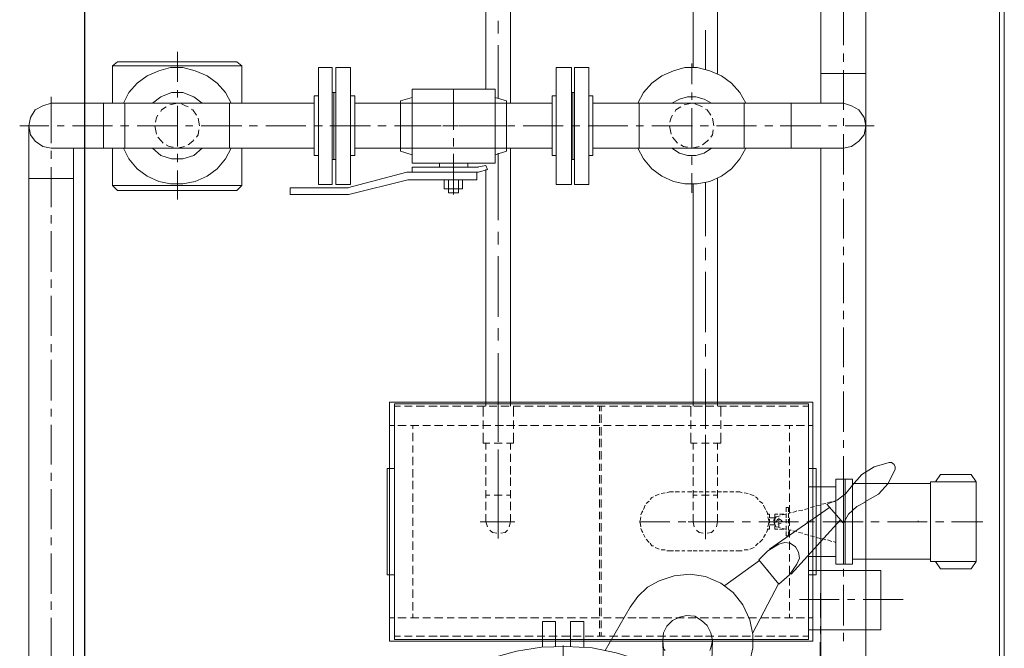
# Model space of a CAD drawing. Header units: inches. Extents: x 0 to 1564127, y -23460 to 23144100.
# Tile 65 of 215: x 252895 to 253029, y 193384 to 193469. Entities that reach past the tile are written whole.
import ezdxf

# ---------------------------------------------------------------- set-up
doc = ezdxf.new("R2010")
doc.units = ezdxf.units.IN
doc.header["$LTSCALE"] = 1800
doc.header["$MEASUREMENT"] = 0
doc.linetypes.add('CENTER', pattern=[2, 1.25, -0.25, 0.25, -0.25])
doc.linetypes.add('HIDDEN', pattern=[0.375, 0.25, -0.125])
doc.layers.add('EQUIP', color=8, linetype='HIDDEN', lineweight=9)
doc.layers.add('GRID', color=251, linetype='CENTER')

msp = doc.modelspace()

# ---------------------------------------------------------------- linework, layer by layer
at = {"layer": 'EQUIP', "color": 8}
for points in [[(253028, 193583.1), (253028, 193295.6)], [(253028.66, 193583.1), (253028.66, 193295.6)], [(252986.37, 193462.85), (252986.37, 193519.81)], [(252989.66, 193462.05), (252989.66, 193519.81)], [(253003.73, 193494.67), (253003.73, 193458.01)], [(253009.84, 193494.67), (253009.84, 193381.98)], [(252958.17, 193459.94), (252958.17, 193486.44)], [(252961.56, 193458.01), (252961.56, 193483.06)], [(253006.79, 193471.31), (253006.79, 193465.91)], [(252959.86, 193467.5), (252959.86, 193469.2)], [(252988.06, 193462.62), (252988.06, 193467.93)], [(252916.26, 193465.01), (252916.26, 193460.92)], [(252959.86, 193458.67), (252959.86, 193465.91)], [(253006.79, 193464.78), (253006.79, 193463.65)], [(252908.13, 193463.65), (252907.42, 193463.09)], [(252908.13, 193463.65), (252924.34, 193463.65)], [(252924.34, 193463.65), (252925.04, 193463.09), (252925.04, 193458.01)], [(252986.18, 193463.42), (252986.18, 193460.6)], [(252907.42, 193463.09), (252925.04, 193463.09)], [(252907.42, 193463.09), (252907.42, 193458.01)], [(252923.59, 193458.01), (252922.79, 193459.47), (252921.66, 193460.74), (252920.3, 193461.72), (252918.7, 193462.43), (252917.01, 193462.85), (252915.32, 193462.85), (252913.76, 193462.43), (252912.17, 193461.72), (252910.8, 193460.74), (252909.68, 193459.47), (252908.92, 193458.01)], [(252935.43, 193462.85), (252935.43, 193446.97)], [(252935.43, 193462.85), (252937.31, 193462.85)], [(252937.31, 193462.85), (252937.31, 193446.97)], [(252937.78, 193462.85), (252939.8, 193462.85)], [(252937.78, 193462.85), (252937.78, 193446.97)], [(252939.8, 193462.85), (252939.8, 193446.97)], [(252967.76, 193462.85), (252967.76, 193446.97)], [(252967.76, 193462.85), (252969.83, 193462.85)], [(252969.83, 193462.85), (252969.83, 193446.97)], [(252970.25, 193462.85), (252972.18, 193462.85)], [(252970.25, 193462.85), (252970.25, 193446.97)], [(252972.18, 193462.85), (252972.18, 193446.97)], [(252993.51, 193458.01), (252992.71, 193459.47), (252991.58, 193460.74), (252990.22, 193461.72), (252988.62, 193462.43), (252986.93, 193462.85), (252985.24, 193462.85), (252983.69, 193462.43), (252982.09, 193461.72), (252980.73, 193460.74), (252979.6, 193459.47), (252978.85, 193458.01)], [(253009.84, 193462.05), (253003.73, 193462.05)], [(253006.79, 193462.52), (253006.79, 193457.12)], [(252919.64, 193458.01), (252918.51, 193458.9), (252917.01, 193459.47), (252915.46, 193459.47), (252914, 193458.9), (252912.87, 193458.01)], [(252916.26, 193459.8), (252916.26, 193458.81)], [(252937.31, 193459.47), (252937.78, 193459.47)], [(252937.54, 193459.47), (252937.54, 193450.35)], [(252959.44, 193459.94), (252948.16, 193459.94)], [(252948.16, 193449.88), (252948.16, 193459.94)], [(252953.8, 193454.39), (252953.8, 193459.94)], [(252959.44, 193449.88), (252959.44, 193459.94)], [(252969.83, 193459.47), (252970.25, 193459.47)], [(252970.01, 193459.47), (252970.01, 193450.35)], [(252986.18, 193459.47), (252986.18, 193458.48)], [(252899.1, 193458.01), (252897.98, 193457.68), (252896.94, 193457.12), (252896.28, 193456.08), (252896.05, 193454.96), (252896.28, 193453.73), (252896.94, 193452.84), (252897.98, 193452.14), (252899.1, 193451.9)], [(252899.1, 193458.9), (252899.1, 193452.61)], [(252934.86, 193458.01), (252899.1, 193458.01)], [(252906.2, 193458.01), (252906.2, 193451.9)], [(252909.11, 193458.01), (252909.11, 193451.9)], [(252916.26, 193458.01), (252915.22, 193457.78)], [(252917.71, 193457.54), (252917.38, 193457.68), (252916.82, 193457.92)], [(252923.35, 193458.01), (252923.35, 193451.9)], [(252934.86, 193459.04), (252934.86, 193450.92)], [(252934.86, 193459.04), (252935.43, 193459.04)], [(252939.8, 193459.04), (252940.36, 193459.04)], [(252940.36, 193459.04), (252940.36, 193450.92)], [(252967.2, 193458.01), (252940.36, 193458.01)], [(252946.57, 193458.34), (252948.16, 193458.81)], [(252946.57, 193451.48), (252946.57, 193458.34)], [(252960.99, 193458.34), (252959.44, 193458.81)], [(252960.99, 193451.48), (252960.99, 193458.34)], [(252967.2, 193459.04), (252967.2, 193450.92)], [(252967.2, 193459.04), (252967.76, 193459.04)], [(252972.18, 193459.04), (252972.74, 193459.04)], [(252972.74, 193459.04), (252972.74, 193450.92)], [(253006.81, 193458.01), (252972.74, 193458.01)], [(252979.04, 193458.01), (252979.04, 193451.9)], [(252988.86, 193458.01), (252987.87, 193458.57), (252986.74, 193458.9), (252985.62, 193458.9), (252984.49, 193458.57), (252983.45, 193458.01)], [(252986.18, 193458.01), (252985.15, 193457.78)], [(252987.64, 193457.54), (252987.31, 193457.68), (252986.6, 193457.92)], [(252993.28, 193458.01), (252993.28, 193451.9)], [(252999.69, 193458.01), (252999.69, 193451.9)], [(253006.79, 193451.9), (253007.91, 193452.14), (253008.9, 193452.84), (253009.61, 193453.73), (253009.84, 193454.96), (253009.61, 193456.08), (253008.9, 193457.12), (253007.91, 193457.68), (253006.79, 193458.01)], [(252914.75, 193457.54), (252914.09, 193457.12), (252914, 193456.88)], [(252916.26, 193457.68), (252916.26, 193452.14)], [(252918.84, 193456.41), (252918.37, 193457.12), (252918.13, 193457.21)], [(252984.68, 193457.54), (252984.02, 193457.12), (252983.92, 193456.88)], [(252986.18, 193457.35), (252986.18, 193451.9)], [(252988.76, 193456.41), (252988.29, 193457.12), (252988.06, 193457.21)], [(252913.62, 193456.41), (252913.44, 193456.08), (252913.29, 193455.43)], [(252919.26, 193454.96), (252919.07, 193455.99)], [(252983.55, 193456.41), (252983.36, 193456.08), (252983.22, 193455.43)], [(252989.19, 193454.96), (252989, 193455.99)], [(253006.79, 193455.99), (253006.79, 193454.96)], [(252898.77, 193454.96), (252894.83, 193454.96)], [(252896.05, 193454.96), (252896.05, 193381.79), (252896.28, 193379.72), (252896.94, 193377.84), (252897.98, 193376.15), (252899.43, 193374.79), (252901.12, 193373.66), (252903.05, 193372.95), (252905.07, 193372.77)], [(252900.89, 193454.96), (252899.9, 193454.96)], [(252907.42, 193454.96), (252902.02, 193454.96)], [(252909.68, 193454.96), (252908.55, 193454.96)], [(252916.26, 193454.96), (252910.8, 193454.96)], [(252913.2, 193454.96), (252913.44, 193453.83)], [(252918.37, 193454.96), (252917.38, 193454.96)], [(252918.84, 193453.41), (252919.07, 193453.73), (252919.17, 193454.39)], [(252925.04, 193454.96), (252919.5, 193454.96)], [(252927.16, 193454.96), (252926.03, 193454.96)], [(252933.74, 193454.96), (252928.29, 193454.96)], [(252935.99, 193454.96), (252934.86, 193454.96)], [(252942.52, 193454.96), (252936.98, 193454.96)], [(252944.64, 193454.96), (252943.51, 193454.96)], [(252951.22, 193454.96), (252945.77, 193454.96)], [(252952.11, 193454.96), (252946.57, 193454.96)], [(252953.47, 193454.96), (252952.35, 193454.96)], [(252954.37, 193454.96), (252953.24, 193454.96)], [(252960.01, 193454.96), (252954.46, 193454.96)], [(252960.99, 193454.96), (252955.49, 193454.96)], [(252962.12, 193454.96), (252961.13, 193454.96)], [(252968.7, 193454.96), (252963.25, 193454.96)], [(252970.95, 193454.96), (252969.83, 193454.96)], [(252977.49, 193454.96), (252972.08, 193454.96)], [(252979.6, 193454.96), (252978.61, 193454.96)], [(252986.27, 193454.96), (252980.73, 193454.96)], [(252983.13, 193454.96), (252983.36, 193453.83)], [(252988.44, 193454.96), (252987.31, 193454.96)], [(252988.76, 193453.41), (252989, 193453.73), (252989.09, 193454.39)], [(252994.97, 193454.96), (252989.56, 193454.96)], [(252997.22, 193454.96), (252996.1, 193454.96)], [(253003.73, 193454.96), (252998.19, 193454.96)], [(253005.89, 193454.96), (253004.77, 193454.96)], [(253010.97, 193454.96), (253007.02, 193454.96)], [(252913.62, 193453.41), (252914.09, 193452.84), (252914.33, 193452.61)], [(252917.71, 193452.37), (252918.37, 193452.84), (252918.51, 193453.03)], [(252953.8, 193452.14), (252953.8, 193453.26)], [(252983.55, 193453.41), (252984.02, 193452.84), (252984.25, 193452.61)], [(252987.64, 193452.37), (252988.29, 193452.84), (252988.44, 193453.03)], [(253006.79, 193453.83), (253006.79, 193448.33)], [(252934.86, 193451.9), (252899.1, 193451.9)], [(252899.1, 193451.57), (252899.1, 193450.45)], [(252902.16, 193451.9), (252902.16, 193381.88), (252902.35, 193380.66), (252903.05, 193379.72), (252903.94, 193379.06), (252905.07, 193378.83)], [(252907.42, 193451.9), (252907.42, 193446.83)], [(252908.92, 193451.9), (252909.68, 193450.45), (252910.8, 193449.08), (252912.17, 193448.1), (252913.76, 193447.39), (252915.32, 193447.06), (252917.01, 193447.06), (252918.7, 193447.39), (252920.3, 193448.1), (252921.66, 193449.08), (252922.79, 193450.45), (252923.59, 193451.9)], [(252912.87, 193451.9), (252914, 193450.92), (252915.46, 193450.45), (252917.01, 193450.45), (252918.51, 193450.92), (252919.64, 193451.9)], [(252914.75, 193452.37), (252915.13, 193452.14), (252915.69, 193452.04)], [(252916.26, 193451.9), (252917.24, 193452.14)], [(252925.04, 193451.9), (252925.04, 193446.83)], [(252967.2, 193451.9), (252940.36, 193451.9)], [(252946.57, 193451.48), (252948.16, 193451.01)], [(252960.99, 193451.48), (252959.44, 193451.01)], [(252959.86, 193442.13), (252959.86, 193451.24)], [(252961.56, 193417.41), (252961.56, 193451.9)], [(253006.81, 193451.9), (252972.74, 193451.9)], [(252978.85, 193451.9), (252979.6, 193450.45), (252980.73, 193449.08), (252982.09, 193448.1), (252983.69, 193447.39), (252985.24, 193447.06), (252986.93, 193447.06), (252988.62, 193447.39), (252990.22, 193448.1), (252991.58, 193449.08), (252992.71, 193450.45), (252993.51, 193451.9)], [(252983.45, 193451.9), (252984.49, 193451.24), (252985.62, 193450.92), (252986.74, 193450.92), (252987.87, 193451.24), (252988.86, 193451.9)], [(252984.68, 193452.37), (252985.05, 193452.14), (252985.62, 193452.04)], [(252986.18, 193451.9), (252987.17, 193452.14)], [(253003.73, 193451.9), (253003.73, 193381.98)], [(252916.26, 193451.15), (252916.26, 193450.02)], [(252934.86, 193450.92), (252935.43, 193450.92)], [(252937.31, 193450.35), (252937.78, 193450.35)], [(252939.8, 193450.92), (252940.36, 193450.92)], [(252959.44, 193449.88), (252948.16, 193449.88)], [(252951.88, 193449.32), (252951.88, 193449.88)], [(252953.8, 193445.6), (252953.8, 193451.15)], [(252955.73, 193449.32), (252955.73, 193449.88)], [(252967.2, 193450.92), (252967.76, 193450.92)], [(252969.83, 193450.35), (252970.25, 193450.35)], [(252972.18, 193450.92), (252972.74, 193450.92)], [(252986.18, 193450.77), (252986.18, 193449.65)], [(252899.1, 193449.32), (252899.1, 193443.91)], [(252916.26, 193448.89), (252916.26, 193444.95)], [(252947.46, 193448.66), (252939.38, 193446.5)], [(252957.19, 193448.66), (252947.46, 193448.66)], [(252956.95, 193448.66), (252956.95, 193447.63), (252947.6, 193447.63)], [(252948.16, 193448.66), (252948.16, 193449.32)], [(252957.19, 193449.32), (252948.16, 193449.32)], [(252958.41, 193448.99), (252958.17, 193449.55), (252956.95, 193449.32)], [(252957.19, 193448.66), (252958.41, 193448.99)], [(252958.17, 193417.41), (252958.17, 193448.99)], [(252902.16, 193447.77), (252896.05, 193447.77)], [(252947.6, 193447.63), (252939.56, 193445.6)], [(252952.53, 193446.4), (252952.53, 193447.63)], [(252953.1, 193445.84), (252953.1, 193447.63)], [(252954.46, 193445.84), (252954.46, 193447.63)], [(252955.02, 193446.4), (252955.02, 193447.63)], [(252986.18, 193448.52), (252986.18, 193445.84)], [(252988.06, 193439.97), (252988.06, 193447.2)], [(252989.66, 193417.41), (252989.66, 193447.86)], [(253006.81, 193447.3), (253006.81, 193446.17)], [(252925.04, 193446.83), (252907.42, 193446.83)], [(252907.42, 193446.83), (252908.13, 193446.17)], [(252908.13, 193446.17), (252924.34, 193446.17)], [(252925.04, 193446.83), (252924.34, 193446.17)], [(252939.47, 193446.5), (252931.57, 193446.5), (252931.57, 193445.6), (252939.56, 193445.6)], [(252935.43, 193446.97), (252937.31, 193446.97)], [(252937.78, 193446.97), (252939.8, 193446.97)], [(252955.02, 193446.4), (252952.53, 193446.4)], [(252967.76, 193446.97), (252969.83, 193446.97)], [(252970.25, 193446.97), (252972.18, 193446.97)], [(252986.37, 193417.41), (252986.37, 193446.97)], [(252954.46, 193445.84), (252953.1, 193445.84)], [(253006.79, 193445.04), (253006.79, 193439.64)], [(252899.1, 193442.79), (252899.1, 193441.66)], [(252899.1, 193440.62), (252899.1, 193435.13)], [(252959.86, 193438.84), (252959.86, 193440.53)], [(252988.06, 193436.68), (252988.06, 193438.37)], [(253006.79, 193438.51), (253006.79, 193437.38)], [(252959.86, 193429.02), (252959.86, 193437.24)], [(253006.79, 193436.35), (253006.79, 193430.85)], [(252899.1, 193434.09), (252899.1, 193432.96)], [(252988.06, 193426.9), (252988.06, 193435.13)], [(252899.1, 193431.84), (252899.1, 193426.43)], [(253006.79, 193429.82), (253006.79, 193428.69)], [(252959.86, 193425.77), (252959.86, 193427.47)], [(253006.79, 193427.56), (253006.79, 193422.16)], [(252899.1, 193425.3), (252899.1, 193424.18)], [(252988.06, 193423.61), (252988.06, 193425.3)], [(252899.1, 193423.14), (252899.1, 193417.64)], [(252959.86, 193415.95), (252959.86, 193424.08)], [(252988.06, 193413.79), (252988.06, 193421.92)], [(253006.81, 193421.03), (253006.81, 193419.9)], [(253006.81, 193418.87), (253006.81, 193413.37)], [(252899.1, 193416.52), (252899.1, 193415.48)], [(253002.63, 193417.41), (252945.11, 193417.41)], [(252945.11, 193417.41), (252945.11, 193384.94)], [(252945.77, 193385.17), (253002.06, 193385.17), (253002.06, 193417.17)], [(253002.06, 193417.17), (252945.77, 193417.17)], [(252945.77, 193417.17), (252945.77, 193385.17)], [(252946.57, 193416.85), (252945.77, 193416.85)], [(252948.16, 193416.85), (252947.13, 193416.85)], [(252949.85, 193416.85), (252948.73, 193416.85)], [(252951.55, 193416.85), (252950.42, 193416.85)], [(252953.1, 193416.85), (252951.97, 193416.85)], [(252954.79, 193416.85), (252953.66, 193416.85)], [(252956.39, 193416.85), (252955.26, 193416.85)], [(252958.08, 193416.85), (252956.95, 193416.85)], [(252957.84, 193415.48), (252957.84, 193416.85)], [(252958.17, 193416.85), (252958.17, 193417.41)], [(252959.68, 193416.85), (252958.64, 193416.85)], [(252959.86, 193414.26), (252959.86, 193417.41)], [(252961.37, 193416.85), (252960.24, 193416.85)], [(252961.56, 193416.85), (252961.56, 193417.41)], [(252962.92, 193416.85), (252961.93, 193416.85)], [(252961.93, 193415.48), (252961.93, 193416.85)], [(252964.61, 193416.85), (252963.48, 193416.85)], [(252966.21, 193416.85), (252965.17, 193416.85)], [(252967.9, 193416.85), (252966.77, 193416.85)], [(252969.59, 193416.85), (252968.46, 193416.85)], [(252971.14, 193416.85), (252970.01, 193416.85)], [(252972.83, 193416.85), (252971.71, 193416.85)], [(252974.43, 193416.85), (252973.3, 193416.85)], [(252973.63, 193416.85), (252973.63, 193416.19)], [(252973.87, 193416.85), (252973.87, 193416.19)], [(252976.12, 193416.85), (252975, 193416.85)], [(252977.72, 193416.85), (252976.69, 193416.85)], [(252979.41, 193416.85), (252978.29, 193416.85)], [(252980.96, 193416.85), (252979.98, 193416.85)], [(252982.66, 193416.85), (252981.53, 193416.85)], [(252984.25, 193416.85), (252983.22, 193416.85)], [(252985.95, 193416.85), (252984.82, 193416.85)], [(252986.04, 193415.48), (252986.04, 193416.85)], [(252986.37, 193416.85), (252986.37, 193417.41)], [(252987.64, 193416.85), (252986.51, 193416.85)], [(252988.06, 193414.12), (252988.06, 193417.41)], [(252989.19, 193416.85), (252988.06, 193416.85)], [(252989.66, 193416.85), (252989.66, 193417.41)], [(252990.88, 193416.85), (252989.75, 193416.85)], [(252990.13, 193415.48), (252990.13, 193416.85)], [(252992.48, 193416.85), (252991.35, 193416.85)], [(252994.17, 193416.85), (252993.04, 193416.85)], [(252995.77, 193416.85), (252994.73, 193416.85)], [(252997.46, 193416.85), (252996.33, 193416.85)], [(252999.01, 193416.85), (252998.02, 193416.85)], [(253000.7, 193416.85), (252999.57, 193416.85)], [(253002.06, 193416.85), (253001.26, 193416.85)], [(253002.63, 193384.94), (253002.63, 193417.41)], [(252973.63, 193415.72), (252973.63, 193414.59)], [(252973.87, 193415.72), (252973.87, 193414.59)], [(252899.1, 193414.35), (252899.1, 193408.95)], [(252945.77, 193414.26), (252945.11, 193414.26)], [(252947.36, 193414.26), (252946.24, 193414.26)], [(252949.06, 193414.26), (252947.93, 193414.26)], [(252948.26, 193414.26), (252948.26, 193413.79)], [(252950.65, 193414.26), (252949.62, 193414.26)], [(252952.35, 193414.26), (252951.22, 193414.26)], [(252953.9, 193414.26), (252952.91, 193414.26)], [(252955.59, 193414.26), (252954.46, 193414.26)], [(252957.19, 193414.26), (252956.15, 193414.26)], [(252958.88, 193414.26), (252957.75, 193414.26)], [(252957.84, 193413.79), (252957.84, 193414.92)], [(252960.57, 193414.26), (252959.44, 193414.26)], [(252959.86, 193412.66), (252959.86, 193414.26)], [(252962.12, 193414.26), (252960.99, 193414.26)], [(252961.93, 193413.79), (252961.93, 193414.92)], [(252963.81, 193414.26), (252962.68, 193414.26)], [(252965.41, 193414.26), (252964.28, 193414.26)], [(252967.1, 193414.26), (252965.97, 193414.26)], [(252968.7, 193414.26), (252967.67, 193414.26)], [(252970.39, 193414.26), (252969.26, 193414.26)], [(252971.94, 193414.26), (252970.95, 193414.26)], [(252973.63, 193414.26), (252972.51, 193414.26)], [(252973.63, 193414.03), (252973.63, 193412.9)], [(252973.87, 193414.03), (252973.87, 193412.9)], [(252975.23, 193414.26), (252974.2, 193414.26)], [(252976.92, 193414.26), (252975.79, 193414.26)], [(252978.61, 193414.26), (252977.49, 193414.26)], [(252980.17, 193414.26), (252979.04, 193414.26)], [(252981.86, 193414.26), (252980.73, 193414.26)], [(252983.45, 193414.26), (252982.33, 193414.26)], [(252985.15, 193414.26), (252984.02, 193414.26)], [(252986.74, 193414.26), (252985.71, 193414.26)], [(252986.04, 193413.79), (252986.04, 193414.92)], [(252988.44, 193414.26), (252987.31, 193414.26)], [(252989.99, 193414.26), (252989, 193414.26)], [(252990.13, 193413.79), (252990.13, 193414.92)], [(252991.68, 193414.26), (252990.55, 193414.26)], [(252993.28, 193414.26), (252992.24, 193414.26)], [(252994.97, 193414.26), (252993.84, 193414.26)], [(252996.66, 193414.26), (252995.53, 193414.26)], [(252998.21, 193414.26), (252997.08, 193414.26)], [(252999.9, 193414.26), (252998.77, 193414.26)], [(252999.48, 193413.79), (252999.48, 193414.26)], [(253001.5, 193414.26), (253000.37, 193414.26)], [(253002.63, 193414.26), (253002.06, 193414.26)], [(252948.26, 193413.23), (252948.26, 193412.1)], [(252957.84, 193411.86), (252957.84, 193413.23)], [(252959.86, 193412.01), (252959.86, 193413.13)], [(252961.93, 193411.86), (252961.93, 193413.23)], [(252973.63, 193412.43), (252973.63, 193411.3)], [(252973.87, 193412.43), (252973.87, 193411.3)], [(252986.04, 193411.86), (252986.04, 193413.23)], [(252988.06, 193412.01), (252988.06, 193412.99)], [(252990.13, 193411.86), (252990.13, 193413.23)], [(252999.48, 193412.1), (252999.48, 193413.23)], [(252948.26, 193411.54), (252948.26, 193410.55)], [(252958.74, 193411.86), (252957.84, 193411.86)], [(252958.17, 193410.97), (252958.17, 193411.86)], [(252960.43, 193411.86), (252959.3, 193411.86)], [(252961.93, 193411.86), (252960.99, 193411.86)], [(252961.56, 193410.97), (252961.56, 193411.86)], [(252986.93, 193411.86), (252986.04, 193411.86)], [(252986.37, 193410.97), (252986.37, 193411.86)], [(252988.53, 193411.86), (252987.5, 193411.86)], [(252988.06, 193410.55), (252988.06, 193412.1)], [(252990.13, 193411.86), (252989.09, 193411.86)], [(252989.66, 193410.97), (252989.66, 193411.86)], [(252999.48, 193410.55), (252999.48, 193411.54)], [(253006.81, 193412.24), (253006.81, 193411.21)], [(252948.26, 193409.98), (252948.26, 193408.86)], [(252958.17, 193409.28), (252958.17, 193410.41)], [(252959.86, 193401.95), (252959.86, 193410.97)], [(252959.86, 193405.47), (252959.86, 193410.88)], [(252961.56, 193409.28), (252961.56, 193410.41)], [(252973.63, 193410.74), (252973.63, 193409.61)], [(252973.87, 193410.74), (252973.87, 193409.61)], [(252986.37, 193409.28), (252986.37, 193410.41)], [(252988.06, 193405.33), (252988.06, 193410.88)], [(252989.66, 193409.28), (252989.66, 193410.41)], [(252999.48, 193408.86), (252999.48, 193409.98)], [(253006.81, 193410.08), (253006.81, 193404.67)], [(252944.78, 193408.39), (252944.78, 193393.96), (252945.77, 193393.96)], [(252945.77, 193408.39), (252944.78, 193408.39)], [(252958.17, 193407.59), (252958.17, 193408.72)], [(252961.56, 193407.59), (252961.56, 193408.72)], [(252973.63, 193409.04), (252973.63, 193408.06)], [(252973.87, 193409.04), (252973.87, 193408.06)], [(252986.37, 193407.59), (252986.37, 193408.72)], [(252988.06, 193401.62), (252988.06, 193408.86)], [(252989.66, 193407.59), (252989.66, 193408.72)], [(253003.1, 193408.39), (253003.1, 193393.96), (253002.06, 193393.96)], [(253002.06, 193408.39), (253003.1, 193408.39)], [(253013.67, 193408.95), (253013.34, 193409.19), (253013.01, 193409.19), (253010.99, 193408.62), (253009.3, 193407.59), (253007.94, 193406.04)], [(253009.72, 193403.88), (253011.56, 193404.91), (253012.87, 193406.37), (253013.81, 193408.29), (253013.81, 193408.62), (253013.67, 193408.95)], [(253013.67, 193408.95), (253013.34, 193409.19), (253013.01, 193409.19)], [(253013.81, 193408.29), (253013.81, 193408.62), (253013.67, 193408.95)], [(252899.1, 193407.82), (252899.1, 193406.7)], [(252948.26, 193408.29), (252948.26, 193407.17)], [(252958.17, 193406.04), (252958.17, 193407.17)], [(252961.56, 193406.04), (252961.56, 193407.17)], [(252973.63, 193407.49), (252973.63, 193406.37)], [(252973.87, 193407.49), (252973.87, 193406.37)], [(252986.37, 193406.04), (252986.37, 193407.17)], [(252989.66, 193406.04), (252989.66, 193407.17)], [(252999.48, 193407.17), (252999.48, 193408.29)], [(253019.31, 193406.6), (253020.01, 193407.59)], [(253020.01, 193407.59), (253024.15, 193407.59)], [(253024.85, 193406.6), (253024.15, 193407.59)], [(252948.26, 193406.7), (252948.26, 193405.57)], [(252973.63, 193405.8), (252973.63, 193404.77)], [(252973.87, 193405.8), (252973.87, 193404.77)], [(252999.48, 193405.57), (252999.48, 193406.7)], [(253002.06, 193405.9), (253005.78, 193405.9)], [(253004.55, 193403.55), (253005.92, 193404.11), (253007.14, 193405), (253008.03, 193406.13)], [(253005.78, 193406.93), (253008.03, 193406.93)], [(253005.78, 193406.93), (253005.78, 193395.42)], [(253006.81, 193406.93), (253006.81, 193395.42)], [(253007.04, 193406.93), (253007.04, 193395.42)], [(253008.03, 193406.93), (253008.03, 193395.42)], [(253008.03, 193406.37), (253018.65, 193406.37)], [(253018.65, 193406.6), (253024.85, 193406.6)], [(253018.65, 193406.6), (253018.65, 193395.75)], [(253024.85, 193406.6), (253024.85, 193395.75)], [(252899.1, 193405.57), (252899.1, 193400.16)], [(252948.26, 193405), (252948.26, 193403.88)], [(252958.17, 193404.35), (252958.17, 193405.47)], [(252958.17, 193404.77), (252958.74, 193404.77)], [(252959.3, 193404.77), (252960.43, 193404.77)], [(252960.99, 193404.77), (252961.56, 193404.77)], [(252961.56, 193404.35), (252961.56, 193405.47)], [(252980.96, 193404.53), (252980.73, 193404.44), (252980.54, 193404.2)], [(252981.76, 193404.91), (252981.2, 193404.67)], [(252982.56, 193405.1), (252982, 193405)], [(252983.13, 193405.24), (252982.8, 193405.1)], [(252983.13, 193405.24), (252983.69, 193405.24)], [(252983.92, 193405.24), (252984.49, 193405.24)], [(252984.82, 193405.24), (252985.24, 193405.24)], [(252985.62, 193405.24), (252986.18, 193405.24)], [(252986.37, 193404.35), (252986.37, 193405.47)], [(252986.37, 193405.24), (252986.93, 193405.24)], [(252986.37, 193404.77), (252986.93, 193404.77)], [(252987.17, 193405.24), (252987.73, 193405.24)], [(252987.5, 193404.77), (252988.53, 193404.77)], [(252988.06, 193405.24), (252988.53, 193405.24)], [(252988.86, 193405.24), (252989.42, 193405.24)], [(252989.09, 193404.77), (252989.66, 193404.77)], [(252989.66, 193404.35), (252989.66, 193405.47)], [(252989.66, 193405.24), (252990.22, 193405.24)], [(252990.46, 193405.24), (252991.02, 193405.24)], [(252991.35, 193405.24), (252991.91, 193405.24)], [(252992.15, 193405.24), (252992.71, 193405.24)], [(252993.04, 193405.1), (252992.71, 193405.24)], [(252993.84, 193405), (252993.28, 193405.1)], [(252994.64, 193404.67), (252994.07, 193404.91)], [(252995.2, 193404.2), (252994.97, 193404.44), (252994.83, 193404.53)], [(252999.48, 193403.88), (252999.48, 193405)], [(252948.26, 193403.41), (252948.26, 193402.28)], [(252958.17, 193402.75), (252958.17, 193403.88)], [(252959.86, 193403.31), (252959.86, 193404.35)], [(252961.56, 193402.75), (252961.56, 193403.88)], [(252973.63, 193404.2), (252973.63, 193403.08)], [(252973.87, 193404.2), (252973.87, 193403.08)], [(252979.84, 193403.41), (252979.6, 193402.84)], [(252980.4, 193403.97), (252979.98, 193403.64)], [(252986.37, 193402.75), (252986.37, 193403.88)], [(252988.06, 193403.22), (252988.06, 193404.35)], [(252989.66, 193402.75), (252989.66, 193403.88)], [(252995.86, 193403.64), (252995.39, 193403.97)], [(252996.19, 193402.84), (252995.95, 193403.41)], [(253004.88, 193403.08), (252996.75, 193397.44)], [(252999.01, 193403.08), (252999.34, 193403.08)], [(252999.01, 193402.51), (252999.01, 193403.08)], [(252999.34, 193402.51), (252999.34, 193403.08)], [(252999.48, 193402.28), (252999.48, 193403.41)], [(253002.3, 193403.08), (253002.86, 193403.22)], [(253003.1, 193403.31), (253003.66, 193403.41)], [(253003.85, 193403.55), (253004.41, 193403.64)], [(253006.81, 193400.96), (253004.55, 193403.55)], [(253004.65, 193403.78), (253005.21, 193403.88)], [(253005.45, 193403.88), (253005.78, 193403.97)], [(253009.86, 193403.88), (253008.6, 193403.22), (253007.47, 193402.18), (253006.81, 193400.96)], [(253006.81, 193403.55), (253006.81, 193402.42)], [(252948.26, 193401.71), (252948.26, 193400.59)], [(252958.17, 193401.15), (252958.17, 193402.18)], [(252959.86, 193398.89), (252959.86, 193402.18)], [(252961.56, 193401.15), (252961.56, 193402.18)], [(252973.63, 193402.51), (252973.63, 193401.53)], [(252973.87, 193402.51), (252973.87, 193401.53)], [(252979.27, 193401.85), (252979.18, 193401.29)], [(252979.51, 193402.65), (252979.41, 193402.42), (252979.27, 193402.09)], [(252986.37, 193401.15), (252986.37, 193402.18)], [(252988.06, 193398.8), (252988.06, 193402.09)], [(252989.66, 193401.15), (252989.66, 193402.18)], [(252996.52, 193402.09), (252996.42, 193402.42), (252996.33, 193402.65)], [(252996.52, 193402.18), (252996.75, 193402.18)], [(252996.66, 193401.29), (252996.52, 193401.85)], [(252996.75, 193402.18), (252996.75, 193401.71)], [(252996.75, 193401.71), (252997.46, 193401.71)], [(252997.65, 193401.85), (252997.32, 193401.38), (252997.32, 193401.29)], [(252997.46, 193402.18), (252997.46, 193401.71)], [(252997.46, 193402.18), (252997.88, 193402.18)], [(252997.65, 193401.85), (252998.21, 193401.95)], [(252998.02, 193401.71), (252998.02, 193401.29)], [(252998.12, 193402.18), (252998.68, 193402.18)], [(252998.45, 193402.09), (252999.01, 193402.18)], [(252999.01, 193401.71), (252999.01, 193402.28)], [(252999.34, 193402.28), (252999.71, 193402.42)], [(252999.34, 193401.71), (252999.34, 193402.28)], [(252999.48, 193400.59), (252999.48, 193401.71)], [(252999.9, 193402.42), (253000.47, 193402.65)], [(253000.7, 193402.65), (253001.26, 193402.75)], [(253001.5, 193402.84), (253002.06, 193402.98)], [(252957.42, 193401.15), (252962.12, 193401.15)], [(252958.17, 193401.15), (252958.41, 193400.49)], [(252961.37, 193400.49), (252961.56, 193401.15)], [(252973.63, 193400.96), (252973.63, 193399.83)], [(252973.87, 193400.96), (252973.87, 193399.83)], [(252979.04, 193401.15), (252983.22, 193401.15)], [(252979.18, 193401.06), (252979.27, 193400.49)], [(252984.35, 193401.15), (252985.38, 193401.15)], [(252985.71, 193401.15), (252990.32, 193401.15)], [(252986.37, 193401.15), (252986.51, 193400.49)], [(252986.51, 193401.15), (252991.91, 193401.15)], [(252989.56, 193400.49), (252989.66, 193401.15)], [(252993.04, 193401.15), (252994.17, 193401.15)], [(252995.3, 193401.15), (253000.7, 193401.15)], [(252996.52, 193400.49), (252996.66, 193401.06)], [(252996.75, 193401.53), (252996.75, 193400.96)], [(252996.75, 193400.73), (252997.46, 193400.73)], [(252996.75, 193400.59), (252996.75, 193400.16)], [(252997.32, 193401.06), (252997.65, 193400.49)], [(252997.46, 193401.53), (252997.46, 193400.96)], [(252997.46, 193400.59), (252997.46, 193400.16)], [(252997.88, 193401.53), (252997.65, 193401.15), (252997.65, 193401.06)], [(252997.65, 193400.49), (252998.21, 193400.4)], [(252997.88, 193400.82), (252998.35, 193400.96)], [(252998.02, 193401.06), (252998.02, 193400.49)], [(252998.45, 193401.15), (252998.35, 193401.38), (252998.12, 193401.53)], [(252998.45, 193401.15), (252998.45, 193401.29)], [(252999.01, 193400.96), (252999.01, 193401.53)], [(252999.01, 193400.02), (252999.01, 193400.59)], [(252999.34, 193400.96), (252999.34, 193401.53)], [(252999.34, 193400.02), (252999.34, 193400.59)], [(253006.34, 193401.38), (252999.71, 193394.05)], [(253001.83, 193401.15), (253002.86, 193401.15)], [(253003.99, 193401.15), (253009.49, 193401.15)], [(253006.81, 193401.29), (253006.81, 193395.89)], [(253010.52, 193401.15), (253011.65, 193401.15)], [(253012.78, 193401.15), (253018.18, 193401.15)], [(253016.96, 193401.15), (253016.96, 193401.29)], [(253019.31, 193401.15), (253020.44, 193401.15)], [(253021.47, 193401.15), (253025.75, 193401.15)], [(252899.1, 193399.04), (252899.1, 193398)], [(252948.26, 193400.02), (252948.26, 193399.04)], [(252958.74, 193400.02), (252959.11, 193399.69), (252959.68, 193399.6)], [(252960.24, 193399.6), (252960.8, 193399.69), (252961.13, 193400.02)], [(252973.63, 193399.27), (252973.63, 193398.14)], [(252973.87, 193399.27), (252973.87, 193398.14)], [(252979.27, 193400.26), (252979.41, 193399.93), (252979.51, 193399.69)], [(252979.6, 193399.46), (252979.84, 193399.04)], [(252986.84, 193400.02), (252987.17, 193399.69), (252987.73, 193399.6)], [(252988.29, 193399.6), (252988.86, 193399.69), (252989.19, 193400.02)], [(252995.95, 193399.04), (252996.19, 193399.46)], [(252996.33, 193399.69), (252996.42, 193399.93), (252996.52, 193400.26)], [(252996.52, 193400.16), (252996.75, 193400.16)], [(252997.46, 193400.16), (252997.88, 193400.16)], [(252998.12, 193400.16), (252998.68, 193400.16)], [(252998.45, 193400.26), (252999.01, 193400.16)], [(252999.01, 193399.27), (252999.01, 193399.83)], [(252999.01, 193399.27), (252999.34, 193399.27)], [(252999.34, 193400.02), (252999.71, 193400.02)], [(252999.34, 193399.27), (252999.34, 193399.83)], [(252999.48, 193399.04), (252999.48, 193400.02)], [(252999.9, 193399.93), (253000.47, 193399.83)], [(253000.7, 193399.69), (253001.26, 193399.6)], [(253001.5, 193399.46), (253002.06, 193399.36)], [(253002.3, 193399.27), (253002.86, 193399.13)], [(253003.1, 193399.04), (253003.66, 193398.89)], [(252948.26, 193398.47), (252948.26, 193397.34)], [(252973.63, 193397.67), (252973.63, 193396.54)], [(252973.87, 193397.67), (252973.87, 193396.54)], [(252979.98, 193398.8), (252980.4, 193398.33)], [(252980.54, 193398.24), (252980.73, 193397.91), (252980.96, 193397.91)], [(252981.2, 193397.67), (252981.76, 193397.44)], [(252994.07, 193397.44), (252994.64, 193397.67)], [(252994.83, 193397.91), (252995.2, 193398.24)], [(252998.02, 193398.14), (252996.52, 193397.2), (252995.3, 193395.98)], [(252995.39, 193398.33), (252995.86, 193398.8)], [(253000.28, 193397.77), (252999.57, 193398.24), (252998.77, 193398.33), (252998.02, 193398.14)], [(252999.48, 193397.34), (252999.48, 193398.47)], [(253000.47, 193395.42), (253000.84, 193396.22), (253000.7, 193397.01), (253000.28, 193397.77)], [(253003.85, 193398.89), (253004.41, 193398.71)], [(253004.65, 193398.71), (253005.21, 193398.47)], [(253005.45, 193398.47), (253005.78, 193398.33)], [(252899.1, 193396.87), (252899.1, 193391.38)], [(252948.26, 193396.78), (252948.26, 193395.75)], [(252982, 193397.34), (252982.56, 193397.34)], [(252982.8, 193397.2), (252983.13, 193397.2)], [(252983.13, 193397.2), (252983.69, 193397.2)], [(252983.92, 193397.2), (252984.49, 193397.2)], [(252984.82, 193397.2), (252985.24, 193397.2)], [(252985.62, 193397.2), (252986.18, 193397.2)], [(252986.37, 193397.2), (252986.93, 193397.2)], [(252987.17, 193397.2), (252987.73, 193397.2)], [(252988.06, 193397.2), (252988.53, 193397.2)], [(252988.86, 193397.2), (252989.42, 193397.2)], [(252989.66, 193397.2), (252990.22, 193397.2)], [(252990.46, 193397.2), (252991.02, 193397.2)], [(252991.35, 193397.2), (252991.91, 193397.2)], [(252992.15, 193397.2), (252992.71, 193397.2)], [(252992.71, 193397.2), (252993.04, 193397.2)], [(252993.28, 193397.34), (252993.84, 193397.34)], [(252999.48, 193395.75), (252999.48, 193396.78)], [(253002.06, 193396.45), (253005.78, 193396.45)], [(252948.26, 193395.18), (252948.26, 193394.05)], [(252973.63, 193395.98), (252973.63, 193394.85)], [(252973.87, 193395.98), (252973.87, 193394.85)], [(252990.69, 193392.5), (252995.39, 193395.89)], [(252998.02, 193392.69), (252995.3, 193395.98)], [(252998.02, 193392.69), (252999.48, 193393.96), (253000.47, 193395.42)], [(252999.48, 193394.05), (252999.48, 193395.18)], [(253005.78, 193395.42), (253008.03, 193395.42)], [(253008.03, 193396.07), (253018.65, 193396.07)], [(253018.65, 193395.75), (253024.85, 193395.75)], [(253019.31, 193395.75), (253020.01, 193394.76)], [(253024.85, 193395.75), (253024.15, 193394.76)], [(252973.63, 193394.38), (252973.63, 193393.26)], [(252973.87, 193394.38), (252973.87, 193393.26)], [(252990.13, 193392.83), (252988.06, 193393.73), (252985.95, 193394.05), (252983.78, 193393.82), (252981.76, 193393.16)], [(252996.52, 193394.62), (252996.42, 193394.52)], [(253002.04, 193394.52), (253011.86, 193394.52)], [(253002.04, 193386.49), (253011.86, 193386.49), (253011.86, 193394.52)], [(253006.81, 193394.76), (253006.81, 193393.73)], [(253020.01, 193394.76), (253024.15, 193394.76)], [(252948.26, 193393.49), (252948.26, 193392.5)], [(252973.63, 193392.69), (252973.63, 193391.56)], [(252973.87, 193392.69), (252973.87, 193391.56)], [(252981.76, 193393.16), (252980.17, 193392.27), (252978.85, 193391), (252977.82, 193389.54)], [(252994.5, 193385.83), (252994.07, 193387.85), (252993.13, 193389.87), (252991.82, 193391.56), (252990.13, 193392.83)], [(252994.5, 193386.07), (252998.02, 193392.83)], [(252999.48, 193392.5), (252999.48, 193393.49)], [(253006.79, 193392.6), (253006.79, 193387.05)], [(252948.26, 193391.94), (252948.26, 193390.81)], [(252973.63, 193391), (252973.63, 193390.01)], [(252973.87, 193391), (252973.87, 193390.01)], [(252999.48, 193390.81), (252999.48, 193391.94)], [(253003.66, 193391.47), (253003.66, 193388.09)], [(252899.1, 193390.34), (252899.1, 193389.21)], [(252948.26, 193390.25), (252948.26, 193389.12)], [(252999.48, 193389.12), (252999.48, 193390.25)], [(253000.82, 193390.58), (253006.22, 193390.58)], [(253007.35, 193390.58), (253008.34, 193390.58)], [(253009.46, 193390.58), (253014.92, 193390.58)], [(252948.26, 193388.65), (252948.26, 193388.09)], [(252973.63, 193389.45), (252973.63, 193388.32)], [(252973.87, 193389.45), (252973.87, 193388.32)], [(252977.82, 193389.54), (252974.43, 193383.67)], [(252988.62, 193383.67), (252988.76, 193384.04), (252989, 193385.03), (252988.76, 193386.07), (252988.29, 193387.05), (252987.5, 193387.76), (252986.6, 193388.32), (252985.48, 193388.42), (252984.49, 193388.18), (252983.55, 193387.76), (252982.8, 193386.96), (252982.33, 193386.07), (252982.23, 193385.03)], [(252999.48, 193388.09), (252999.48, 193388.65)], [(252899.1, 193388.09), (252899.1, 193381.79)], [(252945.11, 193388.09), (252945.77, 193388.09)], [(252946.24, 193388.09), (252947.36, 193388.09)], [(252947.93, 193388.09), (252949.06, 193388.09)], [(252949.62, 193388.09), (252950.65, 193388.09)], [(252951.22, 193388.09), (252952.35, 193388.09)], [(252952.91, 193388.09), (252953.9, 193388.09)], [(252954.46, 193388.09), (252955.59, 193388.09)], [(252956.15, 193388.09), (252957.19, 193388.09)], [(252957.75, 193388.09), (252958.88, 193388.09)], [(252959.44, 193388.09), (252960.57, 193388.09)], [(252960.99, 193388.09), (252962.12, 193388.09)], [(252962.68, 193388.09), (252963.81, 193388.09)], [(252964.28, 193388.09), (252965.41, 193388.09)], [(252965.88, 193387.62), (252967.67, 193387.62)], [(252965.88, 193387.62), (252965.88, 193384.14)], [(252965.97, 193388.09), (252967.1, 193388.09)], [(252967.67, 193388.09), (252968.7, 193388.09)], [(252967.67, 193387.62), (252967.67, 193384.23)], [(252969.26, 193388.09), (252970.39, 193388.09)], [(252969.69, 193387.62), (252971.52, 193387.62)], [(252969.69, 193387.62), (252969.69, 193384.23)], [(252970.95, 193388.09), (252971.94, 193388.09)], [(252971.52, 193384.14), (252971.52, 193387.62)], [(252972.51, 193388.09), (252973.63, 193388.09)], [(252973.63, 193387.76), (252973.63, 193386.72)], [(252973.87, 193387.76), (252973.87, 193386.72)], [(252974.2, 193388.09), (252975.23, 193388.09)], [(252975.79, 193388.09), (252976.92, 193388.09)], [(252977.49, 193388.09), (252978.61, 193388.09)], [(252979.04, 193388.09), (252980.17, 193388.09)], [(252980.73, 193388.09), (252981.86, 193388.09)], [(252982.33, 193388.09), (252983.45, 193388.09)], [(252984.02, 193388.09), (252985.15, 193388.09)], [(252985.71, 193388.09), (252986.74, 193388.09)], [(252987.31, 193388.09), (252988.44, 193388.09)], [(252989, 193388.09), (252989.99, 193388.09)], [(252990.55, 193388.09), (252991.68, 193388.09)], [(252992.24, 193388.09), (252993.28, 193388.09)], [(252993.84, 193388.09), (252994.97, 193388.09)], [(252995.53, 193388.09), (252996.66, 193388.09)], [(252997.08, 193388.09), (252998.21, 193388.09)], [(252998.77, 193388.09), (252999.9, 193388.09)], [(253000.37, 193388.09), (253001.5, 193388.09)], [(253002.06, 193388.09), (253002.63, 193388.09)], [(252973.63, 193386.16), (252973.63, 193385.6)], [(252973.87, 193386.16), (252973.87, 193385.6)], [(252993.37, 193380.52), (252994.07, 193382.21), (252994.5, 193384.04), (252994.5, 193385.83)], [(253003.66, 193386.96), (253003.66, 193385.92)], [(253006.81, 193386.07), (253006.81, 193384.94)], [(252945.11, 193384.94), (253002.63, 193384.94)], [(252945.77, 193385.6), (252946.57, 193385.6)], [(252947.13, 193385.6), (252948.16, 193385.6)], [(252948.73, 193385.6), (252949.85, 193385.6)], [(252950.42, 193385.6), (252951.55, 193385.6)], [(252951.97, 193385.6), (252953.1, 193385.6)], [(252953.66, 193385.6), (252954.79, 193385.6)], [(252955.26, 193385.6), (252956.39, 193385.6)], [(252956.95, 193385.6), (252958.08, 193385.6)], [(252958.64, 193385.6), (252959.68, 193385.6)], [(252960.24, 193385.6), (252961.37, 193385.6)], [(252961.93, 193385.6), (252962.92, 193385.6)], [(252963.48, 193385.6), (252964.61, 193385.6)], [(252965.17, 193385.6), (252966.21, 193385.6)], [(252966.77, 193385.6), (252967.9, 193385.6)], [(252968.46, 193385.6), (252969.59, 193385.6)], [(252968.7, 193384.37), (252968.7, 193379.06)], [(252970.01, 193385.6), (252971.14, 193385.6)], [(252971.71, 193385.6), (252972.83, 193385.6)], [(252973.3, 193385.6), (252974.43, 193385.6)], [(252975, 193385.6), (252976.12, 193385.6)], [(252976.69, 193385.6), (252977.72, 193385.6)], [(252978.29, 193385.6), (252979.41, 193385.6)], [(252979.98, 193385.6), (252980.96, 193385.6)], [(252981.53, 193385.6), (252982.66, 193385.6)], [(252982.23, 193385.03), (252982.33, 193383.9), (252982.56, 193383.67)], [(252983.13, 193354.25), (252982.23, 193385.03)], [(252983.22, 193385.6), (252984.25, 193385.6)], [(252984.82, 193385.6), (252985.95, 193385.6)], [(252986.51, 193385.6), (252987.64, 193385.6)], [(252988.06, 193385.6), (252989.19, 193385.6)], [(252988.06, 193354.25), (252989, 193385.03)], [(252989.75, 193385.6), (252990.88, 193385.6)], [(252991.35, 193385.6), (252992.48, 193385.6)], [(252993.04, 193385.6), (252994.17, 193385.6)], [(252994.73, 193385.6), (252995.77, 193385.6)], [(252996.33, 193385.6), (252997.46, 193385.6)], [(252998.02, 193385.6), (252999.01, 193385.6)], [(252999.57, 193385.6), (253000.7, 193385.6)], [(253001.26, 193385.6), (253002.06, 193385.6)], [(253003.64, 193384.8), (253003.64, 193379.3)], [(252982.33, 193380.85), (252979.18, 193382.35), (252975.89, 193383.34), (252972.65, 193384.04), (252969.12, 193384.23), (252965.74, 193384.14), (252962.35, 193383.57), (252959.11, 193382.68), (252955.92, 193381.32), (252952.91, 193379.63), (252950.18, 193377.61), (252947.69, 193375.21), (252945.44, 193372.53), (252943.65, 193369.71), (252942.05, 193366.66), (252940.93, 193363.37)]]:
    msp.add_lwpolyline(points, dxfattribs=at)
at = {"layer": 'GRID', "color": 8}
msp.add_line((252903.66, 184353.78), (252903.66, 194798.59), dxfattribs=at)

doc.saveas('drawing.dxf')
